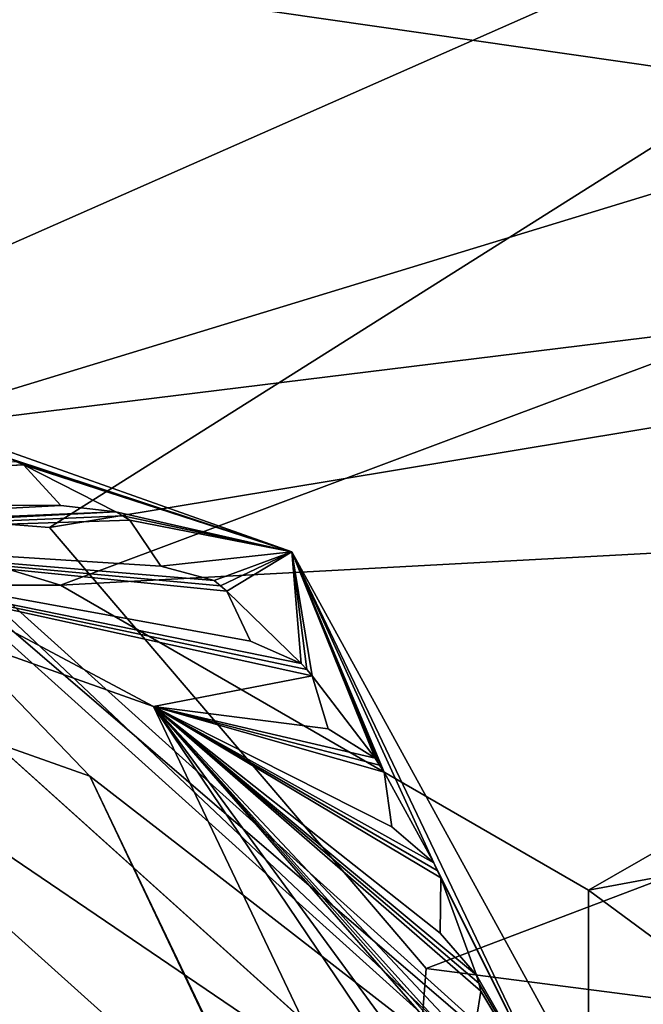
# Model space of a CAD drawing. Header units: inches. Extents: x -11.1 to 11.1, y -2.2 to 7.8.
# Tile 142 of 146: x -8.573 to -8.404, y 6.932 to 7.2. Entities that reach past the tile are written whole.
import ezdxf

# ---------------------------------------------------------------- set-up
doc = ezdxf.new("R2010")
doc.units = ezdxf.units.IN
doc.header["$LTSCALE"] = 101.851852
doc.header["$MEASUREMENT"] = 0
for name, color, linetype in [('19335', 7, 'CONTINUOUS'), ('19337', 7, 'CONTINUOUS'), ('19346', 7, 'CONTINUOUS'), ('19347', 7, 'CONTINUOUS'), ('19400', 7, 'CONTINUOUS'), ('19403', 7, 'CONTINUOUS'), ('19421', 7, 'CONTINUOUS'), ('19422', 7, 'CONTINUOUS'), ('29466', 7, 'CONTINUOUS'), ('29470', 7, 'CONTINUOUS'), ('29492', 7, 'CONTINUOUS'), ('29507', 7, 'CONTINUOUS'), ('29509', 7, 'CONTINUOUS'), ('29524', 7, 'CONTINUOUS'), ('29526', 7, 'CONTINUOUS'), ('29532', 7, 'CONTINUOUS'), ('29534', 7, 'CONTINUOUS'), ('29537', 7, 'CONTINUOUS'), ('29538', 7, 'CONTINUOUS'), ('29539', 7, 'CONTINUOUS'), ('29545', 7, 'CONTINUOUS'), ('29546', 7, 'CONTINUOUS'), ('29551', 7, 'CONTINUOUS'), ('29556', 7, 'CONTINUOUS'), ('29560', 7, 'CONTINUOUS'), ('29562', 7, 'CONTINUOUS'), ('29566', 7, 'CONTINUOUS'), ('29567', 7, 'CONTINUOUS'), ('29568', 7, 'CONTINUOUS'), ('29573', 7, 'CONTINUOUS'), ('29574', 7, 'CONTINUOUS'), ('29576', 7, 'CONTINUOUS'), ('29577', 7, 'CONTINUOUS'), ('29585', 7, 'CONTINUOUS'), ('29586', 7, 'CONTINUOUS'), ('29591', 7, 'CONTINUOUS'), ('29599', 7, 'CONTINUOUS'), ('29601', 7, 'CONTINUOUS')]:
    doc.layers.add(name, color=color, linetype=linetype)

msp = doc.modelspace()

# ---------------------------------------------------------------- linework, layer by layer
at = {"layer": '19335', "linetype": 'Continuous'}
for points in [[(-7.7313, 7.3575, 8.57625), (-8.7503, 7.04641, 8.57625), (-9.5813, 7.09133, 8.57625), (-7.7313, 7.3575, 8.57625)], [(-9.5813, 7.3575, 8.57625), (-7.7313, 7.3575, 8.57625), (-9.5813, 7.09133, 8.57625), (-9.5813, 7.3575, 8.57625)], [(-8.5623, 7.04641, 8.57625), (-8.7503, 7.04641, 8.57625), (-7.7313, 7.3575, 8.57625), (-8.5623, 7.04641, 8.57625)], [(-8.4186, 6.96346, 8.57625), (-8.5623, 7.04641, 8.57625), (-7.7313, 7.3575, 8.57625), (-8.4186, 6.96346, 8.57625)], [(-8.4186, 6.79737, 8.57625), (-8.4186, 6.96346, 8.57625), (-7.7313, 7.3575, 8.57625), (-8.4186, 6.79737, 8.57625)], [(-7.93284, 6.60487, 8.57625), (-8.4186, 6.79737, 8.57625), (-7.7313, 7.3575, 8.57625), (-7.93284, 6.60487, 8.57625)]]:
    msp.add_3dface(points, dxfattribs=at)
at = {"layer": '19337', "linetype": 'Continuous'}
for points in [[(-9.5813, 7.3575, 8.76425), (-7.7313, 7.09133, 8.76425), (-7.7313, 7.3575, 8.76425), (-9.5813, 7.3575, 8.76425)], [(-7.7313, 7.09133, 8.76425), (-9.5813, 7.3575, 8.76425), (-8.5623, 7.04641, 8.76425), (-7.7313, 7.09133, 8.76425)], [(-8.5623, 7.04641, 8.76425), (-9.5813, 7.3575, 8.76425), (-8.7503, 7.04641, 8.76425), (-8.5623, 7.04641, 8.76425)], [(-8.4186, 6.96346, 8.76425), (-7.7313, 7.09133, 8.76425), (-8.5623, 7.04641, 8.76425), (-8.4186, 6.96346, 8.76425)], [(-7.7313, 7.09133, 8.76425), (-8.4186, 6.96346, 8.76425), (-7.93284, 6.60487, 8.76425), (-7.7313, 7.09133, 8.76425)], [(-8.4186, 6.96346, 8.76425), (-8.4186, 6.79737, 8.76425), (-7.93284, 6.60487, 8.76425), (-8.4186, 6.96346, 8.76425)]]:
    msp.add_3dface(points, dxfattribs=at)
at = {"layer": '19346', "linetype": 'Continuous'}
for points in [[(-8.7503, 7.04641, 8.57625), (-8.5623, 7.04641, 8.57625), (-8.7503, 7.04641, 8.76425), (-8.7503, 7.04641, 8.57625)], [(-8.5623, 7.04641, 8.57625), (-8.5623, 7.04641, 8.76425), (-8.7503, 7.04641, 8.76425), (-8.5623, 7.04641, 8.57625)]]:
    msp.add_3dface(points, dxfattribs=at)
at = {"layer": '19347', "linetype": 'Continuous'}
for points in [[(-8.5623, 7.04641, 8.57625), (-8.4186, 6.96346, 8.57625), (-8.5623, 7.04641, 8.76425), (-8.5623, 7.04641, 8.57625)], [(-8.4186, 6.96346, 8.57625), (-8.4186, 6.96346, 8.76425), (-8.5623, 7.04641, 8.76425), (-8.4186, 6.96346, 8.57625)], [(-8.4186, 6.96346, 8.57625), (-8.4186, 6.79737, 8.57625), (-8.4186, 6.96346, 8.76425), (-8.4186, 6.96346, 8.57625)], [(-8.4186, 6.79737, 8.57625), (-8.4186, 6.79737, 8.76425), (-8.4186, 6.96346, 8.76425), (-8.4186, 6.79737, 8.57625)]]:
    msp.add_3dface(points, dxfattribs=at)
at = {"layer": '19400', "linetype": 'Continuous'}
for points in [[(-9.46676, 7.21717, 8.76425), (-8.13392, 7.33433, 8.76425), (-9.58392, 6.93433, 8.76425), (-9.46676, 7.21717, 8.76425)], [(-9.58392, 6.93433, 8.76425), (-8.13392, 7.33433, 8.76425), (-8.72265, 7.07449, 8.76425), (-9.58392, 6.93433, 8.76425)], [(-8.13392, 7.33433, 8.76425), (-7.82241, 7.18523, 8.76425), (-8.72265, 7.07449, 8.76425), (-8.13392, 7.33433, 8.76425)], [(-8.72265, 7.07449, 8.76425), (-7.82241, 7.18523, 8.76425), (-8.56529, 7.06209, 8.76425), (-8.72265, 7.07449, 8.76425)], [(-7.82241, 7.18523, 8.76425), (-8.46276, 6.94207, 8.76425), (-8.56529, 7.06209, 8.76425), (-7.82241, 7.18523, 8.76425)], [(-7.82241, 7.18523, 8.76425), (-7.7431, 6.8491, 8.76425), (-8.46276, 6.94207, 8.76425), (-7.82241, 7.18523, 8.76425)], [(-8.46276, 6.94207, 8.76425), (-7.7431, 6.8491, 8.76425), (-8.47516, 6.7847, 8.76425), (-8.46276, 6.94207, 8.76425)]]:
    msp.add_3dface(points, dxfattribs=at)
at = {"layer": '19403', "linetype": 'Continuous'}
for points in [[(-9.18392, 7.33433, 8.95225), (-9.58392, 6.93433, 8.95225), (-8.13392, 7.33433, 8.95225), (-9.18392, 7.33433, 8.95225)], [(-8.13392, 7.33433, 8.95225), (-9.58392, 6.93433, 8.95225), (-8.72265, 7.07449, 8.95225), (-8.13392, 7.33433, 8.95225)], [(-8.13392, 7.33433, 8.95225), (-8.72265, 7.07449, 8.95225), (-8.56529, 7.06209, 8.95225), (-8.13392, 7.33433, 8.95225)], [(-7.82241, 7.18523, 8.95225), (-8.13392, 7.33433, 8.95225), (-8.56529, 7.06209, 8.95225), (-7.82241, 7.18523, 8.95225)], [(-7.7431, 6.8491, 8.95225), (-7.82241, 7.18523, 8.95225), (-8.59518, 6.68218, 8.95225), (-7.7431, 6.8491, 8.95225)], [(-7.82241, 7.18523, 8.95225), (-8.47516, 6.7847, 8.95225), (-8.59518, 6.68218, 8.95225), (-7.82241, 7.18523, 8.95225)], [(-8.46276, 6.94207, 8.95225), (-7.82241, 7.18523, 8.95225), (-8.56529, 7.06209, 8.95225), (-8.46276, 6.94207, 8.95225)], [(-7.82241, 7.18523, 8.95225), (-8.46276, 6.94207, 8.95225), (-8.47516, 6.7847, 8.95225), (-7.82241, 7.18523, 8.95225)]]:
    msp.add_3dface(points, dxfattribs=at)
at = {"layer": '19421', "linetype": 'Continuous'}
for points in [[(-8.46276, 6.94207, 8.76425), (-8.47516, 6.7847, 8.76425), (-8.46276, 6.94207, 8.95225), (-8.46276, 6.94207, 8.76425)], [(-8.46276, 6.94207, 8.95225), (-8.47516, 6.7847, 8.76425), (-8.47516, 6.7847, 8.95225), (-8.46276, 6.94207, 8.95225)]]:
    msp.add_3dface(points, dxfattribs=at)
at = {"layer": '19422', "linetype": 'Continuous'}
for points in [[(-8.72265, 7.07449, 8.76425), (-8.56529, 7.06209, 8.76425), (-8.72265, 7.07449, 8.95225), (-8.72265, 7.07449, 8.76425)], [(-8.72265, 7.07449, 8.95225), (-8.56529, 7.06209, 8.76425), (-8.56529, 7.06209, 8.95225), (-8.72265, 7.07449, 8.95225)], [(-8.56529, 7.06209, 8.76425), (-8.46276, 6.94207, 8.76425), (-8.56529, 7.06209, 8.95225), (-8.56529, 7.06209, 8.76425)], [(-8.46276, 6.94207, 8.76425), (-8.46276, 6.94207, 8.95225), (-8.56529, 7.06209, 8.95225), (-8.46276, 6.94207, 8.76425)]]:
    msp.add_3dface(points, dxfattribs=at)
at = {"layer": '29466', "color": 9, "linetype": 'Continuous', "true_color": 0xc6c1bc}
for points in [[(-8.54532, 7.06527, 8.91625), (-8.54725, 7.06643, 8.91625), (-8.54532, 7.06527, 8.95225), (-8.54532, 7.06527, 8.91625)], [(-8.54532, 7.06527, 8.95225), (-8.54725, 7.06643, 8.91625), (-8.54725, 7.06643, 8.95225), (-8.54532, 7.06527, 8.95225)], [(-8.5434, 7.06409, 8.91625), (-8.54532, 7.06527, 8.91625), (-8.5434, 7.06409, 8.95225), (-8.5434, 7.06409, 8.91625)], [(-8.5434, 7.06409, 8.95225), (-8.54532, 7.06527, 8.91625), (-8.54532, 7.06527, 8.95225), (-8.5434, 7.06409, 8.95225)]]:
    msp.add_3dface(points, dxfattribs=at)
at = {"layer": '29470', "color": 9, "linetype": 'Continuous', "true_color": 0xc6c1bc}
for points in [[(-8.47669, 6.99935, 8.91625), (-8.48944, 7.00737, 8.91625), (-8.48944, 7.00737, 8.95225), (-8.47669, 6.99935, 8.91625)], [(-8.47669, 6.99935, 8.91625), (-8.48944, 7.00737, 8.95225), (-8.47669, 6.99935, 8.95225), (-8.47669, 6.99935, 8.91625)]]:
    msp.add_3dface(points, dxfattribs=at)
at = {"layer": '29492', "color": 9, "linetype": 'Continuous', "true_color": 0xc6c1bc}
for points in [[(-8.45893, 6.95168, 8.91625), (-8.45883, 6.96674, 8.91625), (-8.45883, 6.96674, 8.95225), (-8.45893, 6.95168, 8.91625)], [(-8.45893, 6.95168, 8.91625), (-8.45883, 6.96674, 8.95225), (-8.45893, 6.95168, 8.95225), (-8.45893, 6.95168, 8.91625)]]:
    msp.add_3dface(points, dxfattribs=at)
at = {"layer": '29507', "color": 9, "linetype": 'Continuous', "true_color": 0xc6c1bc}
for points in [[(-8.66844, 7.06006, 8.91625), (-8.53699, 7.01342, 8.91625), (-8.66969, 7.08405, 8.85025), (-8.66844, 7.06006, 8.91625)], [(-8.66969, 7.08405, 8.85025), (-8.53699, 7.01342, 8.91625), (-8.4532, 6.88911, 8.85025), (-8.66969, 7.08405, 8.85025)], [(-8.53699, 7.01342, 8.91625), (-8.47719, 6.88776, 8.91625), (-8.4532, 6.88911, 8.85025), (-8.53699, 7.01342, 8.91625)]]:
    msp.add_3dface(points, dxfattribs=at)
at = {"layer": '29509', "color": 9, "linetype": 'Continuous', "true_color": 0xc6c1bc}
for points in [[(-8.44912, 6.94026, 8.91625), (-8.45893, 6.95168, 8.91625), (-8.45893, 6.95168, 8.95225), (-8.44912, 6.94026, 8.91625)], [(-8.44912, 6.94026, 8.91625), (-8.45893, 6.95168, 8.95225), (-8.44912, 6.94026, 8.95225), (-8.44912, 6.94026, 8.91625)]]:
    msp.add_3dface(points, dxfattribs=at)
at = {"layer": '29524', "color": 9, "linetype": 'Continuous', "true_color": 0xc6c1bc}
for points in [[(-8.4532, 6.88918, 8.83225), (-8.66709, 7.03437, 8.83225), (-8.66969, 7.08405, 8.83225), (-8.4532, 6.88918, 8.83225)], [(-8.5029, 6.88689, 8.83225), (-8.66709, 7.03437, 8.83225), (-8.4532, 6.88918, 8.83225), (-8.5029, 6.88689, 8.83225)]]:
    msp.add_3dface(points, dxfattribs=at)
at = {"layer": '29526', "color": 9, "linetype": 'Continuous', "true_color": 0xc6c1bc}
for points in [[(-8.42074, 6.8908, 9.18225), (-8.6714, 7.1165, 9.18225), (-8.55434, 6.99442, 9.18225), (-8.42074, 6.8908, 9.18225)], [(-8.55434, 6.99442, 9.18225), (-8.6714, 7.1165, 9.18225), (-8.66709, 7.03437, 9.18225), (-8.55434, 6.99442, 9.18225)], [(-8.50286, 6.88613, 9.18225), (-8.42074, 6.8908, 9.18225), (-8.55434, 6.99442, 9.18225), (-8.50286, 6.88613, 9.18225)]]:
    msp.add_3dface(points, dxfattribs=at)
at = {"layer": '29532', "color": 9, "linetype": 'Continuous', "true_color": 0xc6c1bc}
for points in [[(-8.4532, 6.88918, 8.83225), (-8.66969, 7.08405, 8.83225), (-8.4532, 6.88911, 8.85025), (-8.4532, 6.88918, 8.83225)], [(-8.66969, 7.08405, 8.83225), (-8.66969, 7.08405, 8.85025), (-8.4532, 6.88911, 8.85025), (-8.66969, 7.08405, 8.83225)]]:
    msp.add_3dface(points, dxfattribs=at)
at = {"layer": '29534', "color": 9, "linetype": 'Continuous', "true_color": 0xc6c1bc}
for points in [[(-8.57237, 7.07923, 8.91625), (-8.57445, 7.08011, 8.91625), (-8.57237, 7.07923, 8.95225), (-8.57237, 7.07923, 8.91625)], [(-8.57237, 7.07923, 8.95225), (-8.57445, 7.08011, 8.91625), (-8.57445, 7.08011, 8.95225), (-8.57237, 7.07923, 8.95225)]]:
    msp.add_3dface(points, dxfattribs=at)
at = {"layer": '29537', "color": 9, "linetype": 'Continuous', "true_color": 0xc6c1bc}
for points in [[(-8.44849, 6.9381, 8.91625), (-8.44912, 6.94026, 8.91625), (-8.44849, 6.9381, 8.95225), (-8.44849, 6.9381, 8.91625)], [(-8.44912, 6.94026, 8.91625), (-8.44912, 6.94026, 8.95225), (-8.44849, 6.9381, 8.95225), (-8.44912, 6.94026, 8.91625)], [(-8.44789, 6.93593, 8.91625), (-8.44849, 6.9381, 8.91625), (-8.44789, 6.93593, 8.95225), (-8.44789, 6.93593, 8.91625)], [(-8.44849, 6.9381, 8.91625), (-8.44849, 6.9381, 8.95225), (-8.44789, 6.93593, 8.95225), (-8.44849, 6.9381, 8.91625)]]:
    msp.add_3dface(points, dxfattribs=at)
at = {"layer": '29538', "color": 9, "linetype": 'Continuous', "true_color": 0xc6c1bc}
for points in [[(-8.45975, 6.96879, 8.91625), (-8.46069, 6.97084, 8.91625), (-8.45975, 6.96879, 8.95225), (-8.45975, 6.96879, 8.91625)], [(-8.46069, 6.97084, 8.91625), (-8.46069, 6.97084, 8.95225), (-8.45975, 6.96879, 8.95225), (-8.46069, 6.97084, 8.91625)], [(-8.45883, 6.96674, 8.91625), (-8.45975, 6.96879, 8.91625), (-8.45883, 6.96674, 8.95225), (-8.45883, 6.96674, 8.91625)], [(-8.45975, 6.96879, 8.91625), (-8.45975, 6.96879, 8.95225), (-8.45883, 6.96674, 8.95225), (-8.45975, 6.96879, 8.91625)]]:
    msp.add_3dface(points, dxfattribs=at)
at = {"layer": '29539', "color": 9, "linetype": 'Continuous', "true_color": 0xc6c1bc}
for points in [[(-8.51872, 7.04625, 8.91625), (-8.52046, 7.04769, 8.91625), (-8.51872, 7.04625, 8.95225), (-8.51872, 7.04625, 8.91625)], [(-8.52046, 7.04769, 8.91625), (-8.52046, 7.04769, 8.95225), (-8.51872, 7.04625, 8.95225), (-8.52046, 7.04769, 8.91625)], [(-8.517, 7.0448, 8.91625), (-8.51872, 7.04625, 8.91625), (-8.517, 7.0448, 8.95225), (-8.517, 7.0448, 8.91625)], [(-8.51872, 7.04625, 8.91625), (-8.51872, 7.04625, 8.95225), (-8.517, 7.0448, 8.95225), (-8.51872, 7.04625, 8.91625)]]:
    msp.add_3dface(points, dxfattribs=at)
at = {"layer": '29545', "color": 9, "linetype": 'Continuous', "true_color": 0xc6c1bc}
for points in [[(-8.46069, 6.97084, 8.91625), (-8.4721, 6.98067, 8.91625), (-8.4721, 6.98067, 8.95225), (-8.46069, 6.97084, 8.91625)], [(-8.46069, 6.97084, 8.91625), (-8.4721, 6.98067, 8.95225), (-8.46069, 6.97084, 8.95225), (-8.46069, 6.97084, 8.91625)]]:
    msp.add_3dface(points, dxfattribs=at)
at = {"layer": '29546', "color": 9, "linetype": 'Continuous', "true_color": 0xc6c1bc}
for points in [[(-8.47546, 6.99747, 8.91625), (-8.47669, 6.99935, 8.91625), (-8.47546, 6.99747, 8.95225), (-8.47546, 6.99747, 8.91625)], [(-8.47669, 6.99935, 8.91625), (-8.47669, 6.99935, 8.95225), (-8.47546, 6.99747, 8.95225), (-8.47669, 6.99935, 8.91625)], [(-8.47424, 6.99557, 8.91625), (-8.47546, 6.99747, 8.91625), (-8.47424, 6.99557, 8.95225), (-8.47424, 6.99557, 8.91625)], [(-8.47546, 6.99747, 8.91625), (-8.47546, 6.99747, 8.95225), (-8.47424, 6.99557, 8.95225), (-8.47546, 6.99747, 8.91625)]]:
    msp.add_3dface(points, dxfattribs=at)
at = {"layer": '29551', "color": 9, "linetype": 'Continuous', "true_color": 0xc6c1bc}
for points in [[(-8.54725, 7.06643, 8.95225), (-8.54725, 7.06643, 8.91625), (-8.56221, 7.06812, 8.95225), (-8.54725, 7.06643, 8.95225)], [(-8.54725, 7.06643, 8.91625), (-8.56221, 7.06812, 8.91625), (-8.56221, 7.06812, 8.95225), (-8.54725, 7.06643, 8.91625)]]:
    msp.add_3dface(points, dxfattribs=at)
at = {"layer": '29556', "color": 9, "linetype": 'Continuous', "true_color": 0xc6c1bc}
for points in [[(-8.60328, 7.08989, 8.95225), (-8.6714, 7.1165, 8.95225), (-8.49931, 7.05555, 8.95225), (-8.60328, 7.08989, 8.95225)], [(-8.57653, 7.08097, 8.95225), (-8.60328, 7.08989, 8.95225), (-8.49931, 7.05555, 8.95225), (-8.57653, 7.08097, 8.95225)], [(-8.57445, 7.08011, 8.95225), (-8.57653, 7.08097, 8.95225), (-8.49931, 7.05555, 8.95225), (-8.57445, 7.08011, 8.95225)], [(-8.57237, 7.07923, 8.95225), (-8.57445, 7.08011, 8.95225), (-8.49931, 7.05555, 8.95225), (-8.57237, 7.07923, 8.95225)], [(-8.57237, 7.07923, 8.95225), (-8.54725, 7.06643, 8.95225), (-8.56221, 7.06812, 8.95225), (-8.57237, 7.07923, 8.95225)], [(-8.54725, 7.06643, 8.95225), (-8.57237, 7.07923, 8.95225), (-8.49931, 7.05555, 8.95225), (-8.54725, 7.06643, 8.95225)], [(-8.54532, 7.06527, 8.95225), (-8.54725, 7.06643, 8.95225), (-8.49931, 7.05555, 8.95225), (-8.54532, 7.06527, 8.95225)], [(-8.5434, 7.06409, 8.95225), (-8.54532, 7.06527, 8.95225), (-8.49931, 7.05555, 8.95225), (-8.5434, 7.06409, 8.95225)], [(-8.5434, 7.06409, 8.95225), (-8.49931, 7.05555, 8.95225), (-8.535, 7.05159, 8.95225), (-8.5434, 7.06409, 8.95225)], [(-8.535, 7.05159, 8.95225), (-8.49931, 7.05555, 8.95225), (-8.52046, 7.04769, 8.95225), (-8.535, 7.05159, 8.95225)], [(-8.52046, 7.04769, 8.95225), (-8.49931, 7.05555, 8.95225), (-8.51872, 7.04625, 8.95225), (-8.52046, 7.04769, 8.95225)], [(-8.51872, 7.04625, 8.95225), (-8.49931, 7.05555, 8.95225), (-8.517, 7.0448, 8.95225), (-8.51872, 7.04625, 8.95225)], [(-8.517, 7.0448, 8.95225), (-8.49931, 7.05555, 8.95225), (-8.49677, 7.02516, 8.95225), (-8.517, 7.0448, 8.95225)], [(-8.49931, 7.05555, 8.95225), (-8.42074, 6.89082, 8.95225), (-8.46069, 6.97084, 8.95225), (-8.49931, 7.05555, 8.95225)], [(-8.49677, 7.02516, 8.95225), (-8.49931, 7.05555, 8.95225), (-8.49526, 7.02348, 8.95225), (-8.49677, 7.02516, 8.95225)], [(-8.49526, 7.02348, 8.95225), (-8.49931, 7.05555, 8.95225), (-8.49377, 7.02179, 8.95225), (-8.49526, 7.02348, 8.95225)], [(-8.49377, 7.02179, 8.95225), (-8.49931, 7.05555, 8.95225), (-8.47669, 6.99935, 8.95225), (-8.49377, 7.02179, 8.95225)], [(-8.47669, 6.99935, 8.95225), (-8.49931, 7.05555, 8.95225), (-8.47546, 6.99747, 8.95225), (-8.47669, 6.99935, 8.95225)], [(-8.47546, 6.99747, 8.95225), (-8.49931, 7.05555, 8.95225), (-8.47424, 6.99557, 8.95225), (-8.47546, 6.99747, 8.95225)], [(-8.47424, 6.99557, 8.95225), (-8.49931, 7.05555, 8.95225), (-8.46069, 6.97084, 8.95225), (-8.47424, 6.99557, 8.95225)], [(-8.51056, 7.03119, 8.95225), (-8.517, 7.0448, 8.95225), (-8.49677, 7.02516, 8.95225), (-8.51056, 7.03119, 8.95225)], [(-8.48944, 7.00737, 8.95225), (-8.49377, 7.02179, 8.95225), (-8.47669, 6.99935, 8.95225), (-8.48944, 7.00737, 8.95225)], [(-8.4721, 6.98067, 8.95225), (-8.47424, 6.99557, 8.95225), (-8.46069, 6.97084, 8.95225), (-8.4721, 6.98067, 8.95225)], [(-8.46069, 6.97084, 8.95225), (-8.42074, 6.89082, 8.95225), (-8.45975, 6.96879, 8.95225), (-8.46069, 6.97084, 8.95225)], [(-8.45975, 6.96879, 8.95225), (-8.42074, 6.89082, 8.95225), (-8.45883, 6.96674, 8.95225), (-8.45975, 6.96879, 8.95225)], [(-8.45893, 6.95168, 8.95225), (-8.45883, 6.96674, 8.95225), (-8.44912, 6.94026, 8.95225), (-8.45893, 6.95168, 8.95225)], [(-8.45883, 6.96674, 8.95225), (-8.42074, 6.89082, 8.95225), (-8.44912, 6.94026, 8.95225), (-8.45883, 6.96674, 8.95225)], [(-8.44912, 6.94026, 8.95225), (-8.42074, 6.89082, 8.95225), (-8.44849, 6.9381, 8.95225), (-8.44912, 6.94026, 8.95225)], [(-8.44789, 6.93593, 8.95225), (-8.42074, 6.89082, 8.95225), (-8.45023, 6.92106, 8.95225), (-8.44789, 6.93593, 8.95225)], [(-8.44849, 6.9381, 8.95225), (-8.42074, 6.89082, 8.95225), (-8.44789, 6.93593, 8.95225), (-8.44849, 6.9381, 8.95225)]]:
    msp.add_3dface(points, dxfattribs=at)
at = {"layer": '29560', "color": 9, "linetype": 'Continuous', "true_color": 0xc6c1bc}
for points in [[(-8.48944, 7.00737, 8.91625), (-8.49377, 7.02179, 8.91625), (-8.49377, 7.02179, 8.95225), (-8.48944, 7.00737, 8.91625)], [(-8.48944, 7.00737, 8.91625), (-8.49377, 7.02179, 8.95225), (-8.48944, 7.00737, 8.95225), (-8.48944, 7.00737, 8.91625)]]:
    msp.add_3dface(points, dxfattribs=at)
at = {"layer": '29562', "color": 9, "linetype": 'Continuous', "true_color": 0xc6c1bc}
for points in [[(-8.57237, 7.07923, 8.91625), (-8.56221, 7.06812, 8.91625), (-8.76598, 7.06909, 8.91625), (-8.57237, 7.07923, 8.91625)], [(-8.76401, 7.07018, 8.91625), (-8.57237, 7.07923, 8.91625), (-8.76598, 7.06909, 8.91625), (-8.76401, 7.07018, 8.91625)], [(-8.57445, 7.08011, 8.91625), (-8.57237, 7.07923, 8.91625), (-8.76401, 7.07018, 8.91625), (-8.57445, 7.08011, 8.91625)], [(-8.76598, 7.06909, 8.91625), (-8.56221, 7.06812, 8.91625), (-8.77493, 7.05698, 8.91625), (-8.76598, 7.06909, 8.91625)], [(-8.56221, 7.06812, 8.91625), (-8.54725, 7.06643, 8.91625), (-8.77493, 7.05698, 8.91625), (-8.56221, 7.06812, 8.91625)], [(-8.54725, 7.06643, 8.91625), (-8.66844, 7.06006, 8.91625), (-8.77493, 7.05698, 8.91625), (-8.54725, 7.06643, 8.91625)], [(-8.54725, 7.06643, 8.91625), (-8.54532, 7.06527, 8.91625), (-8.66844, 7.06006, 8.91625), (-8.54725, 7.06643, 8.91625)], [(-8.54532, 7.06527, 8.91625), (-8.5434, 7.06409, 8.91625), (-8.66844, 7.06006, 8.91625), (-8.54532, 7.06527, 8.91625)], [(-8.5434, 7.06409, 8.91625), (-8.535, 7.05159, 8.91625), (-8.66844, 7.06006, 8.91625), (-8.5434, 7.06409, 8.91625)], [(-8.49526, 7.02348, 8.91625), (-8.49377, 7.02179, 8.91625), (-8.66844, 7.06006, 8.91625), (-8.49526, 7.02348, 8.91625)], [(-8.66844, 7.06006, 8.91625), (-8.49377, 7.02179, 8.91625), (-8.53699, 7.01342, 8.91625), (-8.66844, 7.06006, 8.91625)], [(-8.49677, 7.02516, 8.91625), (-8.49526, 7.02348, 8.91625), (-8.66844, 7.06006, 8.91625), (-8.49677, 7.02516, 8.91625)], [(-8.51056, 7.03119, 8.91625), (-8.49677, 7.02516, 8.91625), (-8.66844, 7.06006, 8.91625), (-8.51056, 7.03119, 8.91625)], [(-8.517, 7.0448, 8.91625), (-8.51056, 7.03119, 8.91625), (-8.66844, 7.06006, 8.91625), (-8.517, 7.0448, 8.91625)], [(-8.51872, 7.04625, 8.91625), (-8.517, 7.0448, 8.91625), (-8.66844, 7.06006, 8.91625), (-8.51872, 7.04625, 8.91625)], [(-8.52046, 7.04769, 8.91625), (-8.51872, 7.04625, 8.91625), (-8.66844, 7.06006, 8.91625), (-8.52046, 7.04769, 8.91625)], [(-8.535, 7.05159, 8.91625), (-8.52046, 7.04769, 8.91625), (-8.66844, 7.06006, 8.91625), (-8.535, 7.05159, 8.91625)], [(-8.49377, 7.02179, 8.91625), (-8.48944, 7.00737, 8.91625), (-8.53699, 7.01342, 8.91625), (-8.49377, 7.02179, 8.91625)], [(-8.44166, 6.90383, 8.91625), (-8.4462, 6.88948, 8.91625), (-8.53699, 7.01342, 8.91625), (-8.44166, 6.90383, 8.91625)], [(-8.53699, 7.01342, 8.91625), (-8.4462, 6.88948, 8.91625), (-8.47719, 6.88776, 8.91625), (-8.53699, 7.01342, 8.91625)], [(-8.44193, 6.90607, 8.91625), (-8.44166, 6.90383, 8.91625), (-8.53699, 7.01342, 8.91625), (-8.44193, 6.90607, 8.91625)], [(-8.44223, 6.9083, 8.91625), (-8.44193, 6.90607, 8.91625), (-8.53699, 7.01342, 8.91625), (-8.44223, 6.9083, 8.91625)], [(-8.45023, 6.92106, 8.91625), (-8.44223, 6.9083, 8.91625), (-8.53699, 7.01342, 8.91625), (-8.45023, 6.92106, 8.91625)], [(-8.44789, 6.93593, 8.91625), (-8.45023, 6.92106, 8.91625), (-8.53699, 7.01342, 8.91625), (-8.44789, 6.93593, 8.91625)], [(-8.44849, 6.9381, 8.91625), (-8.44789, 6.93593, 8.91625), (-8.53699, 7.01342, 8.91625), (-8.44849, 6.9381, 8.91625)], [(-8.44912, 6.94026, 8.91625), (-8.44849, 6.9381, 8.91625), (-8.53699, 7.01342, 8.91625), (-8.44912, 6.94026, 8.91625)], [(-8.45893, 6.95168, 8.91625), (-8.44912, 6.94026, 8.91625), (-8.53699, 7.01342, 8.91625), (-8.45893, 6.95168, 8.91625)], [(-8.45883, 6.96674, 8.91625), (-8.45893, 6.95168, 8.91625), (-8.53699, 7.01342, 8.91625), (-8.45883, 6.96674, 8.91625)], [(-8.45975, 6.96879, 8.91625), (-8.45883, 6.96674, 8.91625), (-8.53699, 7.01342, 8.91625), (-8.45975, 6.96879, 8.91625)], [(-8.46069, 6.97084, 8.91625), (-8.45975, 6.96879, 8.91625), (-8.53699, 7.01342, 8.91625), (-8.46069, 6.97084, 8.91625)], [(-8.4721, 6.98067, 8.91625), (-8.46069, 6.97084, 8.91625), (-8.53699, 7.01342, 8.91625), (-8.4721, 6.98067, 8.91625)], [(-8.47424, 6.99557, 8.91625), (-8.4721, 6.98067, 8.91625), (-8.53699, 7.01342, 8.91625), (-8.47424, 6.99557, 8.91625)], [(-8.47546, 6.99747, 8.91625), (-8.47424, 6.99557, 8.91625), (-8.53699, 7.01342, 8.91625), (-8.47546, 6.99747, 8.91625)], [(-8.47669, 6.99935, 8.91625), (-8.47546, 6.99747, 8.91625), (-8.53699, 7.01342, 8.91625), (-8.47669, 6.99935, 8.91625)], [(-8.48944, 7.00737, 8.91625), (-8.47669, 6.99935, 8.91625), (-8.53699, 7.01342, 8.91625), (-8.48944, 7.00737, 8.91625)]]:
    msp.add_3dface(points, dxfattribs=at)
at = {"layer": '29566', "color": 9, "linetype": 'Continuous', "true_color": 0xc6c1bc}
for points in [[(-8.40926, 6.89141, 8.96375), (-8.6714, 7.1165, 8.95225), (-8.672, 7.12799, 8.96375), (-8.40926, 6.89141, 8.96375)], [(-8.49931, 7.05555, 8.95225), (-8.6714, 7.1165, 8.95225), (-8.40926, 6.89141, 8.96375), (-8.49931, 7.05555, 8.95225)], [(-8.42074, 6.89082, 8.95225), (-8.49931, 7.05555, 8.95225), (-8.40926, 6.89141, 8.96375), (-8.42074, 6.89082, 8.95225)]]:
    msp.add_3dface(points, dxfattribs=at)
at = {"layer": '29567', "color": 9, "linetype": 'Continuous', "true_color": 0xc6c1bc}
for points in [[(-8.5434, 7.06409, 8.91625), (-8.5434, 7.06409, 8.95225), (-8.535, 7.05159, 8.91625), (-8.5434, 7.06409, 8.91625)], [(-8.535, 7.05159, 8.91625), (-8.5434, 7.06409, 8.95225), (-8.535, 7.05159, 8.95225), (-8.535, 7.05159, 8.91625)]]:
    msp.add_3dface(points, dxfattribs=at)
at = {"layer": '29568', "color": 9, "linetype": 'Continuous', "true_color": 0xc6c1bc}
for points in [[(-8.55434, 6.99442, 9.18225), (-8.66709, 7.03437, 9.18225), (-8.5029, 6.88689, 8.83225), (-8.55434, 6.99442, 9.18225)], [(-8.66709, 7.03437, 9.18225), (-8.66709, 7.03437, 8.83225), (-8.5029, 6.88689, 8.83225), (-8.66709, 7.03437, 9.18225)], [(-8.50286, 6.88613, 9.18225), (-8.55434, 6.99442, 9.18225), (-8.5029, 6.88689, 8.83225), (-8.50286, 6.88613, 9.18225)]]:
    msp.add_3dface(points, dxfattribs=at)
at = {"layer": '29573', "color": 9, "linetype": 'Continuous', "true_color": 0xc6c1bc}
for points in [[(-8.40926, 6.89141, 8.96375), (-8.672, 7.12799, 8.96375), (-8.40926, 6.89141, 9.17075), (-8.40926, 6.89141, 8.96375)], [(-8.672, 7.12799, 8.96375), (-8.672, 7.12799, 9.17075), (-8.40926, 6.89141, 9.17075), (-8.672, 7.12799, 8.96375)]]:
    msp.add_3dface(points, dxfattribs=at)
at = {"layer": '29574', "color": 9, "linetype": 'Continuous', "true_color": 0xc6c1bc}
for points in [[(-8.56221, 7.06812, 8.91625), (-8.57237, 7.07923, 8.91625), (-8.57237, 7.07923, 8.95225), (-8.56221, 7.06812, 8.91625)], [(-8.56221, 7.06812, 8.91625), (-8.57237, 7.07923, 8.95225), (-8.56221, 7.06812, 8.95225), (-8.56221, 7.06812, 8.91625)]]:
    msp.add_3dface(points, dxfattribs=at)
at = {"layer": '29576', "color": 9, "linetype": 'Continuous', "true_color": 0xc6c1bc}
for points in [[(-8.4721, 6.98067, 8.91625), (-8.47424, 6.99557, 8.91625), (-8.47424, 6.99557, 8.95225), (-8.4721, 6.98067, 8.91625)], [(-8.4721, 6.98067, 8.91625), (-8.47424, 6.99557, 8.95225), (-8.4721, 6.98067, 8.95225), (-8.4721, 6.98067, 8.91625)]]:
    msp.add_3dface(points, dxfattribs=at)
at = {"layer": '29577', "color": 9, "linetype": 'Continuous', "true_color": 0xc6c1bc}
for points in [[(-8.49677, 7.02516, 8.91625), (-8.51056, 7.03119, 8.91625), (-8.51056, 7.03119, 8.95225), (-8.49677, 7.02516, 8.91625)], [(-8.49677, 7.02516, 8.91625), (-8.51056, 7.03119, 8.95225), (-8.49677, 7.02516, 8.95225), (-8.49677, 7.02516, 8.91625)]]:
    msp.add_3dface(points, dxfattribs=at)
at = {"layer": '29585', "color": 9, "linetype": 'Continuous', "true_color": 0xc6c1bc}
for points in [[(-8.51056, 7.03119, 8.91625), (-8.517, 7.0448, 8.91625), (-8.517, 7.0448, 8.95225), (-8.51056, 7.03119, 8.91625)], [(-8.51056, 7.03119, 8.91625), (-8.517, 7.0448, 8.95225), (-8.51056, 7.03119, 8.95225), (-8.51056, 7.03119, 8.91625)]]:
    msp.add_3dface(points, dxfattribs=at)
at = {"layer": '29586', "color": 9, "linetype": 'Continuous', "true_color": 0xc6c1bc}
for points in [[(-8.45023, 6.92106, 8.91625), (-8.44789, 6.93593, 8.91625), (-8.44789, 6.93593, 8.95225), (-8.45023, 6.92106, 8.91625)], [(-8.45023, 6.92106, 8.91625), (-8.44789, 6.93593, 8.95225), (-8.45023, 6.92106, 8.95225), (-8.45023, 6.92106, 8.91625)]]:
    msp.add_3dface(points, dxfattribs=at)
at = {"layer": '29591', "color": 9, "linetype": 'Continuous', "true_color": 0xc6c1bc}
for points in [[(-8.672, 7.12799, 9.17075), (-8.6714, 7.1165, 9.18225), (-8.42074, 6.8908, 9.18225), (-8.672, 7.12799, 9.17075)], [(-8.672, 7.12799, 9.17075), (-8.42074, 6.8908, 9.18225), (-8.40926, 6.89141, 9.17075), (-8.672, 7.12799, 9.17075)]]:
    msp.add_3dface(points, dxfattribs=at)
at = {"layer": '29599', "color": 9, "linetype": 'Continuous', "true_color": 0xc6c1bc}
for points in [[(-8.52046, 7.04769, 8.91625), (-8.535, 7.05159, 8.91625), (-8.535, 7.05159, 8.95225), (-8.52046, 7.04769, 8.91625)], [(-8.52046, 7.04769, 8.91625), (-8.535, 7.05159, 8.95225), (-8.52046, 7.04769, 8.95225), (-8.52046, 7.04769, 8.91625)]]:
    msp.add_3dface(points, dxfattribs=at)
at = {"layer": '29601', "color": 9, "linetype": 'Continuous', "true_color": 0xc6c1bc}
for points in [[(-8.49526, 7.02348, 8.91625), (-8.49677, 7.02516, 8.91625), (-8.49526, 7.02348, 8.95225), (-8.49526, 7.02348, 8.91625)], [(-8.49677, 7.02516, 8.91625), (-8.49677, 7.02516, 8.95225), (-8.49526, 7.02348, 8.95225), (-8.49677, 7.02516, 8.91625)], [(-8.49377, 7.02179, 8.91625), (-8.49526, 7.02348, 8.91625), (-8.49377, 7.02179, 8.95225), (-8.49377, 7.02179, 8.91625)], [(-8.49526, 7.02348, 8.91625), (-8.49526, 7.02348, 8.95225), (-8.49377, 7.02179, 8.95225), (-8.49526, 7.02348, 8.91625)]]:
    msp.add_3dface(points, dxfattribs=at)

doc.saveas('drawing.dxf')
